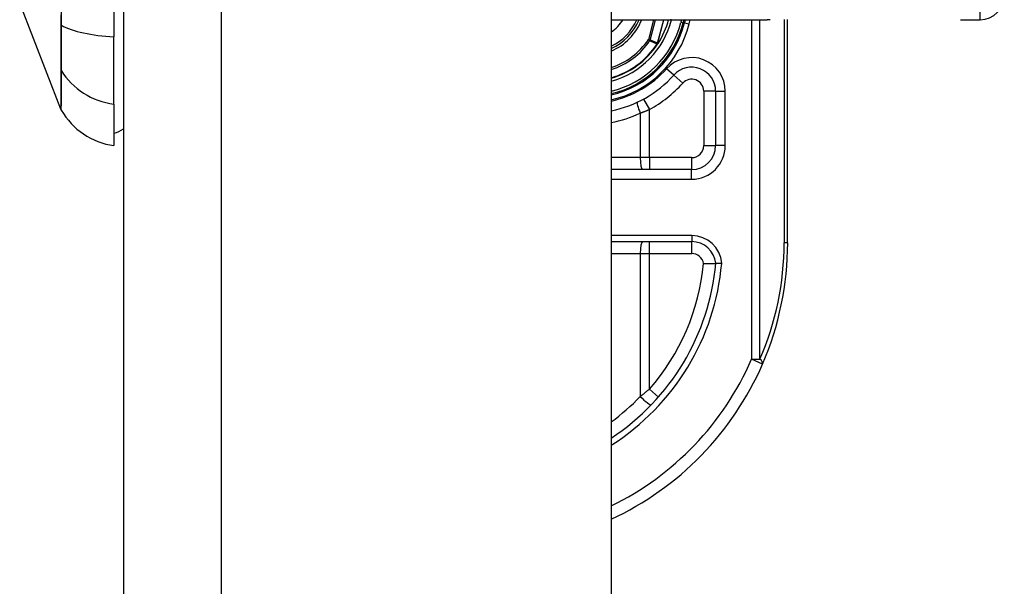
# Model space of a CAD drawing. Header units: inches. Extents: x 8 to 147, y 12 to 95.
# Tile 76 of 82: x 111.88 to 113.96, y 69.69 to 70.89. Entities that reach past the tile are written whole.
import ezdxf

# ---------------------------------------------------------------- set-up
doc = ezdxf.new("R2010")
doc.units = ezdxf.units.IN
doc.header["$LTSCALE"] = 9.374161
doc.header["$MEASUREMENT"] = 0
doc.layers.add('Visible Edges(ANSI)', color=7, linetype='Continuous', lineweight=25)
doc.layers.add('Visible Tangent Edges(ANSI)', color=7, linetype='Continuous', lineweight=25)

msp = doc.modelspace()

# ---------------------------------------------------------------- linework, layer by layer
at = {"layer": 'Visible Edges(ANSI)'}
for p, q in [((112.0969, 76.65), (112.0969, 30.9537)), ((113.1272, 76.65), (113.1272, 30.9537)), ((112.0766, 71.9141), (112.0766, 70.8534)), ((111.9647, 70.7001), (111.8776, 70.9241)), ((113.1272, 70.8894), (113.4568, 70.8894)), ((113.2793, 70.8825), (113.2811, 70.8894)), ((113.2837, 70.8894), (113.282, 70.8828)), ((113.5, 70.4178), (113.5, 70.8896)), ((113.8651, 70.8894), (113.907, 70.8894)), ((112.0766, 70.7108), (112.0766, 70.8534)), ((113.2262, 70.8388), (113.2254, 70.8378)), ((113.3479, 70.7383), (113.3479, 70.6232)), ((112.0766, 70.7108), (112.0766, 70.6232)), ((113.2972, 70.5725), (113.1272, 70.5725)), ((113.1272, 70.4204), (113.2975, 70.4204))]:
    msp.add_line(p, q, dxfattribs=at)
at = {"layer": 'Visible Edges(ANSI)', "flags": 128}
for points in [[(113.2263, 70.8388), (113.2262, 70.8388), (113.2262, 70.8388), (113.2261, 70.8387), (113.2261, 70.8387), (113.226, 70.8386), (113.226, 70.8386), (113.2259, 70.8386), (113.2259, 70.8385), (113.2258, 70.8385), (113.2258, 70.8384), (113.2257, 70.8384), (113.2256, 70.8384), (113.2256, 70.8384), (113.2255, 70.8383), (113.2255, 70.8383), (113.2254, 70.8383), (113.2253, 70.8382), (113.2253, 70.8382), (113.2252, 70.8382), (113.2252, 70.8382), (113.2251, 70.8381), (113.2251, 70.8381), (113.225, 70.8381), (113.2249, 70.838)], [(113.2265, 70.8391), (113.2265, 70.8391), (113.2265, 70.8391), (113.2264, 70.839), (113.2264, 70.839), (113.2264, 70.839), (113.2264, 70.839), (113.2264, 70.839), (113.2264, 70.839), (113.2264, 70.839), (113.2264, 70.839), (113.2264, 70.839), (113.2264, 70.839), (113.2264, 70.8389), (113.2264, 70.8389), (113.2264, 70.8389), (113.2264, 70.8389), (113.2263, 70.8389), (113.2263, 70.8389), (113.2263, 70.8389), (113.2263, 70.8389), (113.2263, 70.8389), (113.2263, 70.8389), (113.2263, 70.8389), (113.2263, 70.8388)], [(113.3224, 70.374), (113.3241, 70.374), (113.3258, 70.3741), (113.3274, 70.3741), (113.329, 70.3742), (113.3306, 70.3742), (113.3322, 70.3743), (113.3337, 70.3743), (113.3352, 70.3743), (113.3366, 70.3743), (113.3379, 70.3743), (113.3392, 70.3744), (113.3404, 70.3744), (113.3416, 70.3744), (113.3426, 70.3744), (113.3436, 70.3744), (113.3445, 70.3744), (113.3453, 70.3744), (113.346, 70.3744), (113.3466, 70.3744), (113.3471, 70.3744), (113.3474, 70.3744), (113.3477, 70.3744), (113.3479, 70.3744), (113.3479, 70.3744)], [(113.3607, 70.3744), (113.3598, 70.3744), (113.359, 70.3744), (113.3582, 70.3744), (113.3574, 70.3744), (113.3566, 70.3744), (113.3558, 70.3744), (113.355, 70.3744), (113.3543, 70.3744), (113.3536, 70.3744), (113.3529, 70.3744), (113.3523, 70.3744), (113.3517, 70.3744), (113.3511, 70.3744), (113.3506, 70.3744), (113.3501, 70.3744), (113.3496, 70.3744), (113.3492, 70.3744), (113.3489, 70.3744), (113.3486, 70.3744), (113.3484, 70.3744), (113.3482, 70.3744), (113.348, 70.3744), (113.348, 70.3744), (113.3479, 70.3744)]]:
    msp.add_lwpolyline(points, dxfattribs=at)
at = {"layer": 'Visible Edges(ANSI)'}
for centre, radius, start, end in [((113.907, 70.9401), 0.0507, 270, 0), ((113.0802, 70.933), 0.1146, 294.2119, 337.6397), ((113.0802, 70.933), 0.208, 283.0621, 346.0291), ((113.0802, 70.933), 0.2054, 283.2288, 345.776), ((113.0802, 70.933), 0.1738, 327.2981, 345.4721), ((113.0802, 70.933), 0.1736, 285.7096, 326.7398), ((113.2972, 70.7383), 0.0507, 0, 138.1031), ((113.0802, 70.933), 0.2408, 281.2503, 318.1031), ((111.9765, 70.7047), 0.0127, 201.2505, 209.7291), ((112.0976, 70.7738), 0.1521, 209.7291, 262.0587), ((112.0664, 70.6992), 0.0507, 281.537, 306.8699), ((113.2972, 70.6232), 0.0507, 270, 0), ((113.2975, 70.3697), 0.0507, 5.3938, 90), ((112.8561, 70.4178), 0.644, 336.5561, 0), ((112.8561, 70.4178), 0.4938, 303.3034, 354.9569), ((112.8561, 70.4178), 0.644, 294.8977, 336.5561)]:
    msp.add_arc(centre, radius, start, end, dxfattribs=at)
at = {"layer": 'Visible Tangent Edges(ANSI)'}
for p, q in [((112.3042, 30.9537), (112.3042, 76.65)), ((113.907, 70.8894), (113.907, 71.1429)), ((111.9646, 70.8789), (111.9646, 70.8784)), ((113.2166, 70.8894), (113.2059, 70.8473)), ((113.2098, 70.8463), (113.2207, 70.8894)), ((113.2379, 70.8894), (113.2252, 70.8394)), ((113.2254, 70.8394), (113.2381, 70.8894)), ((113.2546, 70.8888), (113.2522, 70.8894)), ((113.2546, 70.8888), (113.2547, 70.8894)), ((113.2758, 70.8894), (113.2744, 70.8838)), ((113.2744, 70.8838), (113.2793, 70.8825)), ((113.282, 70.8828), (113.2795, 70.8834)), ((113.282, 70.8828), (113.2919, 70.8803)), ((113.2919, 70.8803), (113.2941, 70.8894)), ((113.4236, 70.8894), (113.4236, 70.1717)), ((113.4416, 70.1717), (113.4416, 70.8894)), ((113.4926, 70.8896), (113.4926, 70.4178)), ((113.2098, 70.8463), (113.2059, 70.8473)), ((113.2059, 70.8473), (113.2092, 70.845)), ((113.2246, 70.8383), (113.2249, 70.838)), ((113.2249, 70.8387), (113.2251, 70.8386)), ((113.2249, 70.838), (113.2254, 70.8378)), ((113.2252, 70.8394), (113.2254, 70.8394)), ((111.9646, 70.7842), (111.9646, 70.784)), ((113.2595, 70.7722), (113.2444, 70.7857)), ((113.2595, 70.7722), (113.2784, 70.7552)), ((113.3479, 70.7383), (113.3226, 70.7383)), ((113.3226, 70.7383), (113.3226, 70.6232)), ((113.3479, 70.7383), (113.3682, 70.7383)), ((113.3682, 70.6232), (113.3682, 70.7383)), ((113.1958, 70.7217), (113.2079, 70.6994)), ((113.1887, 70.6921), (113.1887, 70.5978)), ((113.2079, 70.5978), (113.2079, 70.6994)), ((113.3226, 70.6232), (113.3479, 70.6232)), ((113.3682, 70.6232), (113.3479, 70.6232)), ((113.1887, 70.5978), (113.1272, 70.5978)), ((113.2079, 70.5978), (113.1887, 70.5978)), ((113.2079, 70.5978), (113.2079, 70.5725)), ((113.2972, 70.5978), (113.2079, 70.5978)), ((113.2972, 70.5978), (113.2972, 70.5725)), ((113.2972, 70.5522), (113.2972, 70.5725)), ((113.1272, 70.5522), (113.2972, 70.5522)), ((113.2975, 70.433), (113.1272, 70.433)), ((113.2079, 70.395), (113.2079, 70.4204)), ((113.2975, 70.433), (113.2975, 70.4204)), ((113.2975, 70.395), (113.2975, 70.4204)), ((113.5, 70.4178), (113.4926, 70.4178)), ((113.1272, 70.395), (113.1887, 70.395)), ((113.1887, 70.395), (113.2079, 70.395)), ((113.1887, 70.395), (113.1887, 70.0929)), ((113.2079, 70.395), (113.2975, 70.395)), ((113.2079, 70.1086), (113.2079, 70.395)), ((113.4236, 70.1717), (113.4416, 70.1717)), ((113.4469, 70.1616), (113.4236, 70.1717)), ((113.2079, 70.1086), (113.227, 70.0919))]:
    msp.add_line(p, q, dxfattribs=at)
at = {"layer": 'Visible Tangent Edges(ANSI)', "flags": 128}
for points in [[(111.9658, 70.8775), (111.9658, 70.9183)], [(111.9646, 70.8993), (111.9646, 70.8789)], [(111.9646, 70.8784), (111.9646, 70.873), (111.9646, 70.8677), (111.9646, 70.8624), (111.9646, 70.8573), (111.9646, 70.8523), (111.9646, 70.8474), (111.9646, 70.8425), (111.9646, 70.8379), (111.9646, 70.8333), (111.9646, 70.8289), (111.9646, 70.8246), (111.9646, 70.8205), (111.9646, 70.8165), (111.9646, 70.8127), (111.9646, 70.809), (111.9646, 70.8055), (111.9646, 70.8022), (111.9646, 70.7991), (111.9646, 70.7961), (111.9646, 70.7934), (111.9646, 70.7908), (111.9646, 70.7884), (111.9646, 70.7862), (111.9646, 70.7842)], [(111.9658, 70.7816), (111.9658, 70.7835), (111.9658, 70.7857), (111.9659, 70.7881), (111.9659, 70.7907), (111.9659, 70.7935), (111.9659, 70.7965), (111.9659, 70.7996), (111.9659, 70.803), (111.9659, 70.8066), (111.9659, 70.8103), (111.9659, 70.8142), (111.9659, 70.8182), (111.9659, 70.8225), (111.9659, 70.8268), (111.9659, 70.8314), (111.9659, 70.836), (111.9659, 70.8408), (111.9659, 70.8457), (111.9659, 70.8508), (111.9659, 70.8559), (111.9659, 70.8612), (111.9658, 70.8665), (111.9658, 70.872), (111.9658, 70.8775)], [(113.463, 70.8894), (113.4568, 70.8894)], [(113.2092, 70.845), (113.2098, 70.8448), (113.2105, 70.8445), (113.2111, 70.8442), (113.2118, 70.8439), (113.2124, 70.8436), (113.213, 70.8433), (113.2137, 70.8431), (113.2143, 70.8428), (113.215, 70.8425), (113.2156, 70.8422), (113.2163, 70.8419), (113.2169, 70.8416), (113.2175, 70.8414), (113.2182, 70.8411), (113.2188, 70.8408), (113.2195, 70.8405), (113.2201, 70.8402), (113.2208, 70.8399), (113.2214, 70.8397), (113.222, 70.8394), (113.2227, 70.8391), (113.2233, 70.8388), (113.224, 70.8385), (113.2246, 70.8383)], [(113.2252, 70.8394), (113.2246, 70.8397), (113.2239, 70.84), (113.2233, 70.8403), (113.2226, 70.8406), (113.222, 70.8409), (113.2213, 70.8411), (113.2207, 70.8414), (113.2201, 70.8417), (113.2194, 70.842), (113.2188, 70.8423), (113.2181, 70.8426), (113.2175, 70.8429), (113.2168, 70.8431), (113.2162, 70.8434), (113.2156, 70.8437), (113.2149, 70.844), (113.2143, 70.8443), (113.2136, 70.8446), (113.213, 70.8449), (113.2123, 70.8452), (113.2117, 70.8454), (113.2111, 70.8457), (113.2104, 70.846), (113.2098, 70.8463)], [(113.2249, 70.8387), (113.2249, 70.8387), (113.2249, 70.8387), (113.2249, 70.8387), (113.2249, 70.8386), (113.2249, 70.8386), (113.2249, 70.8386), (113.2248, 70.8386), (113.2248, 70.8386), (113.2248, 70.8386), (113.2248, 70.8385), (113.2248, 70.8385), (113.2248, 70.8385), (113.2248, 70.8385), (113.2247, 70.8385), (113.2247, 70.8384), (113.2247, 70.8384), (113.2247, 70.8384), (113.2247, 70.8384), (113.2247, 70.8384), (113.2247, 70.8383), (113.2246, 70.8383), (113.2246, 70.8383), (113.2246, 70.8383), (113.2246, 70.8383)], [(113.2252, 70.8394), (113.2252, 70.8394), (113.2252, 70.8394), (113.2252, 70.8393), (113.2252, 70.8393), (113.2252, 70.8393), (113.2252, 70.8393), (113.2251, 70.8392), (113.2251, 70.8392), (113.2251, 70.8392), (113.2251, 70.8391), (113.2251, 70.8391), (113.2251, 70.8391), (113.2251, 70.839), (113.2251, 70.839), (113.2251, 70.839), (113.2251, 70.8389), (113.225, 70.8389), (113.225, 70.8389), (113.225, 70.8389), (113.225, 70.8388), (113.225, 70.8388), (113.225, 70.8388), (113.225, 70.8387), (113.2249, 70.8387)], [(113.2249, 70.8387), (113.2249, 70.8387), (113.2249, 70.8387), (113.2249, 70.8386), (113.2249, 70.8386), (113.2249, 70.8386), (113.2249, 70.8385), (113.2249, 70.8385), (113.2249, 70.8385), (113.2249, 70.8385), (113.2249, 70.8384), (113.2249, 70.8384), (113.2249, 70.8384), (113.2249, 70.8384), (113.2249, 70.8383), (113.2249, 70.8383), (113.2249, 70.8383), (113.2249, 70.8382), (113.2249, 70.8382), (113.2249, 70.8382), (113.2249, 70.8382), (113.2249, 70.8381), (113.2249, 70.8381), (113.2249, 70.8381), (113.2249, 70.838)], [(113.2249, 70.838), (113.2249, 70.8381), (113.225, 70.8381), (113.225, 70.8381), (113.225, 70.8381), (113.225, 70.8382), (113.225, 70.8382), (113.225, 70.8382), (113.225, 70.8382), (113.225, 70.8383), (113.225, 70.8383), (113.225, 70.8383), (113.225, 70.8383), (113.225, 70.8384), (113.225, 70.8384), (113.225, 70.8384), (113.225, 70.8384), (113.2251, 70.8385), (113.2251, 70.8385), (113.2251, 70.8385), (113.2251, 70.8385), (113.2251, 70.8386), (113.2251, 70.8386), (113.2251, 70.8386), (113.2251, 70.8386)], [(113.2251, 70.8386), (113.2251, 70.8387), (113.2252, 70.8387), (113.2252, 70.8387), (113.2252, 70.8388), (113.2252, 70.8388), (113.2252, 70.8388), (113.2252, 70.8388), (113.2252, 70.8389), (113.2252, 70.8389), (113.2253, 70.8389), (113.2253, 70.839), (113.2253, 70.839), (113.2253, 70.839), (113.2253, 70.8391), (113.2253, 70.8391), (113.2253, 70.8391), (113.2253, 70.8392), (113.2253, 70.8392), (113.2254, 70.8392), (113.2254, 70.8393), (113.2254, 70.8393), (113.2254, 70.8393), (113.2254, 70.8394), (113.2254, 70.8394)], [(111.9646, 70.784), (111.9646, 70.7772), (111.9646, 70.7708), (111.9646, 70.7645), (111.9646, 70.7586), (111.9646, 70.7529), (111.9646, 70.7476), (111.9646, 70.7425), (111.9646, 70.7376), (111.9647, 70.7331), (111.9647, 70.7289), (111.9647, 70.7249), (111.9647, 70.7213), (111.9647, 70.7179), (111.9647, 70.7148), (111.9647, 70.712), (111.9647, 70.7095), (111.9647, 70.7073), (111.9647, 70.7054), (111.9647, 70.7038), (111.9647, 70.7025), (111.9647, 70.7014), (111.9647, 70.7007), (111.9647, 70.7002), (111.9647, 70.7001)], [(111.9655, 70.6984), (111.9655, 70.6985), (111.9655, 70.699), (111.9655, 70.6997), (111.9655, 70.7007), (111.9655, 70.702), (111.9655, 70.7036), (111.9655, 70.7055), (111.9656, 70.7077), (111.9656, 70.7102), (111.9656, 70.7129), (111.9656, 70.716), (111.9656, 70.7193), (111.9656, 70.7229), (111.9656, 70.7269), (111.9656, 70.7311), (111.9657, 70.7355), (111.9657, 70.7403), (111.9657, 70.7454), (111.9657, 70.7507), (111.9657, 70.7563), (111.9658, 70.7622), (111.9658, 70.7684), (111.9658, 70.7748), (111.9658, 70.7816)], [(113.1887, 70.6921), (113.1895, 70.6924), (113.1903, 70.6927), (113.1911, 70.693), (113.1919, 70.6932), (113.1927, 70.6935), (113.1935, 70.6938), (113.1943, 70.6941), (113.1951, 70.6944), (113.1959, 70.6947), (113.1967, 70.695), (113.1975, 70.6953), (113.1983, 70.6956), (113.1991, 70.6959), (113.1999, 70.6963), (113.2008, 70.6966), (113.2016, 70.6969), (113.2024, 70.6972), (113.2032, 70.6975), (113.204, 70.6978), (113.2047, 70.6981), (113.2055, 70.6985), (113.2063, 70.6988), (113.2071, 70.6991), (113.2079, 70.6994)], [(113.2079, 70.1086), (113.2071, 70.1079), (113.2064, 70.1073), (113.2056, 70.1066), (113.2048, 70.106), (113.204, 70.1053), (113.2032, 70.1046), (113.2024, 70.104), (113.2016, 70.1033), (113.2008, 70.1026), (113.2, 70.102), (113.1992, 70.1013), (113.1984, 70.1007), (113.1976, 70.1), (113.1968, 70.0994), (113.196, 70.0987), (113.1952, 70.0981), (113.1944, 70.0974), (113.1936, 70.0968), (113.1927, 70.0961), (113.1919, 70.0955), (113.1911, 70.0948), (113.1903, 70.0942), (113.1895, 70.0936), (113.1887, 70.0929)]]:
    msp.add_lwpolyline(points, dxfattribs=at)
at = {"layer": 'Visible Tangent Edges(ANSI)'}
for centre, radius, start, end in [((113.0802, 70.933), 0.0843, 303.873, 328.8678), ((113.0802, 70.933), 0.1101, 295.2808, 336.6625), ((113.0802, 70.933), 0.1197, 293.125, 338.6346), ((113.0802, 70.933), 0.1799, 285.1462, 345.776), ((113.0802, 70.933), 0.2004, 283.5699, 345.776), ((113.0802, 70.933), 0.2181, 282.4448, 346.0291), ((113.0802, 70.933), 0.1522, 287.9957, 325.7195), ((113.0802, 70.933), 0.1561, 287.5222, 325.7195), ((113.0802, 70.933), 0.1727, 285.7941, 326.7398), ((113.2972, 70.7383), 0.071, 0, 138.1031), ((113.0802, 70.933), 0.2206, 282.3002, 318.1031), ((113.0802, 70.933), 0.2662, 298.671, 318.1031), ((113.2972, 70.7383), 0.0254, 0, 138.1031), ((113.0754, 70.933), 0.2662, 281.2208, 295.1856), ((113.2972, 70.6232), 0.071, 270, 0), ((113.2972, 70.6232), 0.0254, 270, 0), ((113.2975, 70.3697), 0.0634, 4.296, 90), ((112.874, 70.4178), 0.6186, 336.5561, 0), ((113.2975, 70.3697), 0.0254, 9.8056, 90), ((112.8561, 70.4178), 0.5064, 302.3662, 355.0813), ((112.8561, 70.4178), 0.4684, 318.6896, 354.628), ((112.8561, 70.4178), 0.6186, 295.9925, 336.5561), ((112.8513, 70.4178), 0.4684, 306.0906, 316.0814)]:
    msp.add_arc(centre, radius, start, end, dxfattribs=at)
for centre, major_axis, ratio, start_param, end_param in [((111.9768, 70.8795), (-0.0127, 0), 0.317047, 0.281217, 0.521863), ((112.0976, 70.9019), (-0.1521, 0), 0.321806, 0.522838, 1.432195), ((113.2059, 70.8473), (0.00208, 0.00462), 0.779727, 4.57537, 4.849408), ((111.9768, 70.7876), (-0.0127, 0.0001), 0.948405, 0.290838, 0.531485), ((112.0976, 70.8535), (-0.1521, 0), 0.946806, 0.522838, 1.432195), ((113.1935, 70.6921), (-0.0108, 0.0229), 0.172316, 0, 1.48994), ((113.1935, 70.5978), (0, -0.0254), 0.189796, 4.712389, 6.283185), ((113.1935, 70.395), (0, 0.0254), 0.189796, 0, 1.570796), ((113.4236, 70.1717), (0.0233, -0.0101), 0.369668, 0, 0.864875), ((113.1935, 70.0929), (0.0183, -0.0176), 0.132897, 4.575244, 6.283185)]:
    msp.add_ellipse(centre, major_axis=major_axis, ratio=ratio, start_param=start_param, end_param=end_param, dxfattribs=at)

doc.saveas('drawing.dxf')
